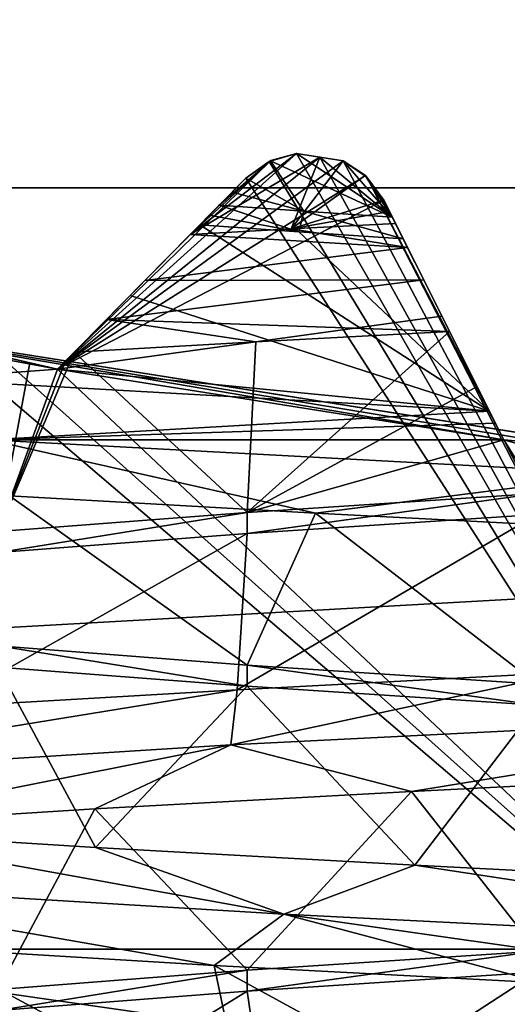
# Model space of a CAD drawing. Header units: millimetres. Extents: x -175 to 114, y -36 to 283.
# Tile 71 of 112: x 69.053 to 69.904, y -7.308 to -5.587. Entities that reach past the tile are written whole.
import ezdxf

# ---------------------------------------------------------------- set-up
doc = ezdxf.new("R2010")
doc.units = ezdxf.units.MM
doc.header["$LTSCALE"] = 65.185185
for name, color, linetype in [('2', 7, 'CONTINUOUS'), ('230', 7, 'CONTINUOUS'), ('232', 7, 'CONTINUOUS'), ('234', 7, 'CONTINUOUS'), ('236', 7, 'CONTINUOUS'), ('238', 7, 'CONTINUOUS'), ('248', 7, 'CONTINUOUS'), ('296', 7, 'CONTINUOUS'), ('297', 7, 'CONTINUOUS'), ('298', 7, 'CONTINUOUS'), ('299', 7, 'CONTINUOUS'), ('30', 7, 'CONTINUOUS'), ('300', 7, 'CONTINUOUS'), ('413', 7, 'CONTINUOUS'), ('414', 7, 'CONTINUOUS'), ('45', 7, 'CONTINUOUS'), ('545', 7, 'CONTINUOUS'), ('546', 7, 'CONTINUOUS'), ('569', 7, 'CONTINUOUS'), ('573', 7, 'CONTINUOUS'), ('603', 7, 'CONTINUOUS'), ('604', 7, 'CONTINUOUS'), ('605', 7, 'CONTINUOUS'), ('606', 7, 'CONTINUOUS'), ('607', 7, 'CONTINUOUS'), ('608', 7, 'CONTINUOUS'), ('609', 7, 'CONTINUOUS'), ('641', 7, 'CONTINUOUS'), ('642', 7, 'CONTINUOUS'), ('646', 7, 'CONTINUOUS'), ('648', 7, 'CONTINUOUS'), ('653', 7, 'CONTINUOUS')]:
    doc.layers.add(name, color=color, linetype=linetype)

msp = doc.modelspace()

# ---------------------------------------------------------------- linework, layer by layer
at = {"layer": '2', "linetype": 'CONTINUOUS'}
for points in [[(113.25, -35.25, 92.5), (113.25, 35.25, 92.5), (-66.25, 35.25, 92.5), (113.25, -35.25, 92.5)], [(113.25, -35.25, 92.5), (-66.25, 35.25, 92.5), (-18.1198, 11.172, 92.5), (113.25, -35.25, 92.5)], [(-15.7687, 9.6947, 92.5), (113.25, -35.25, 92.5), (-18.1198, 11.172, 92.5), (-15.7687, 9.6947, 92.5)], [(-13.8053, 7.7313, 92.5), (113.25, -35.25, 92.5), (-15.7687, 9.6947, 92.5), (-13.8053, 7.7313, 92.5)], [(-12.328, 5.3802, 92.5), (113.25, -35.25, 92.5), (-13.8053, 7.7313, 92.5), (-12.328, 5.3802, 92.5)], [(-11.4109, 2.7593, 92.5), (113.25, -35.25, 92.5), (-12.328, 5.3802, 92.5), (-11.4109, 2.7593, 92.5)], [(-11.1, 0, 92.5), (113.25, -35.25, 92.5), (-11.4109, 2.7593, 92.5), (-11.1, 0, 92.5)], [(-11.4109, -2.7593, 92.5), (113.25, -35.25, 92.5), (-11.1, 0, 92.5), (-11.4109, -2.7593, 92.5)], [(-12.328, -5.3802, 92.5), (113.25, -35.25, 92.5), (-11.4109, -2.7593, 92.5), (-12.328, -5.3802, 92.5)], [(-13.8053, -7.7313, 92.5), (113.25, -35.25, 92.5), (-12.328, -5.3802, 92.5), (-13.8053, -7.7313, 92.5)]]:
    msp.add_3dface(points, dxfattribs=at)
at = {"layer": '230', "linetype": 'CONTINUOUS'}
for points in [[(68.387, 7.1962, 108), (70.5, 7.5, 108), (68.387, -7.1962, 108), (68.387, 7.1962, 108)], [(68.387, -7.1962, 108), (70.5, 7.5, 108), (70.5, -7.5, 108), (68.387, -7.1962, 108)]]:
    msp.add_3dface(points, dxfattribs=at)
at = {"layer": '232', "linetype": 'CONTINUOUS'}
for points in [[(69.4884, -5.835, 106), (70.5, -7.5, 106), (69.5364, -5.8208, 106), (69.4884, -5.835, 106)], [(69.5364, -5.8208, 106), (70.5, -7.5, 106), (69.577, -5.8274, 106), (69.5364, -5.8208, 106)], [(69.577, -5.8274, 106), (70.5, -7.5, 106), (69.6177, -5.8337, 106), (69.577, -5.8274, 106)], [(69.4477, -5.8643, 106), (70.5, -7.5, 106), (69.4884, -5.835, 106), (69.4477, -5.8643, 106)], [(69.6177, -5.8337, 106), (70.5, -7.5, 106), (69.659, -5.8621, 106), (69.6177, -5.8337, 106)], [(69.1185, -6.1979, 106), (70.5, -7.5, 106), (69.4477, -5.8643, 106), (69.1185, -6.1979, 106)], [(69.659, -5.8621, 106), (70.5, -7.5, 106), (69.8986, -6.3215, 106), (69.659, -5.8621, 106)], [(69.6886, -5.9025, 106), (69.659, -5.8621, 106), (69.8986, -6.3215, 106), (69.6886, -5.9025, 106)], [(68.387, -7.1962, 106), (70.5, -7.5, 106), (68.9171, -6.1496, 106), (68.387, -7.1962, 106)], [(68.9171, -6.1496, 106), (70.5, -7.5, 106), (69.0176, -6.1745, 106), (68.9171, -6.1496, 106)], [(69.0176, -6.1745, 106), (70.5, -7.5, 106), (69.1185, -6.1979, 106), (69.0176, -6.1745, 106)], [(69.8986, -6.3215, 106), (70.5, -7.5, 106), (70.0018, -6.3304, 106), (69.8986, -6.3215, 106)]]:
    msp.add_3dface(points, dxfattribs=at)
at = {"layer": '234', "linetype": 'CONTINUOUS'}
for points in [[(70.5, -6.4, 93.5), (67.8076, -10.9231, 93.5), (68.5222, -6.0867, 93.5), (70.5, -6.4, 93.5)], [(70.5, -11.25, 93.5), (67.8076, -10.9231, 93.5), (70.5, -6.4, 93.5), (70.5, -11.25, 93.5)]]:
    msp.add_3dface(points, dxfattribs=at)
at = {"layer": '236', "linetype": 'CONTINUOUS'}
for points in [[(68.387, -7.1962, 108), (70.5, -7.5, 108), (68.387, -7.1962, 106), (68.387, -7.1962, 108)], [(70.5, -7.5, 108), (70.5, -7.5, 106), (68.387, -7.1962, 106), (70.5, -7.5, 108)]]:
    msp.add_3dface(points, dxfattribs=at)
at = {"layer": '238', "linetype": 'CONTINUOUS'}
for points in [[(69.5364, -5.8208, 94), (69.577, -5.8274, 94), (69.1185, -6.1979, 93.55), (69.5364, -5.8208, 94)], [(69.4915, -5.8335, 93.9799), (69.5364, -5.8208, 94), (69.1185, -6.1979, 93.55), (69.4915, -5.8335, 93.9799)], [(69.577, -5.8274, 94), (69.6177, -5.8337, 94), (69.1185, -6.1979, 93.55), (69.577, -5.8274, 94)], [(69.4477, -5.8643, 93.942), (69.4915, -5.8335, 93.9799), (69.1185, -6.1979, 93.55), (69.4477, -5.8643, 93.942)], [(69.6177, -5.8337, 94), (69.6565, -5.8597, 93.9799), (69.1185, -6.1979, 93.55), (69.6177, -5.8337, 94)], [(69.6565, -5.8597, 93.9799), (69.6886, -5.9025, 93.942), (69.1185, -6.1979, 93.55), (69.6565, -5.8597, 93.9799)], [(69.2883, -6.0259, 93.7535), (69.4477, -5.8643, 93.942), (69.1185, -6.1979, 93.55), (69.2883, -6.0259, 93.7535)], [(69.6886, -5.9025, 93.942), (69.7903, -6.1053, 93.7536), (69.1185, -6.1979, 93.55), (69.6886, -5.9025, 93.942)], [(70.5, -6.4, 93.5), (68.5222, -6.0867, 93.5), (70.1051, -6.3377, 93.55), (70.5, -6.4, 93.5)], [(70.1051, -6.3377, 93.55), (68.5222, -6.0867, 93.5), (70.0018, -6.3304, 93.55), (70.1051, -6.3377, 93.55)], [(70.0018, -6.3304, 93.55), (68.5222, -6.0867, 93.5), (69.8986, -6.3215, 93.55), (70.0018, -6.3304, 93.55)], [(69.8986, -6.3215, 93.55), (68.5222, -6.0867, 93.5), (69.1185, -6.1979, 93.55), (69.8986, -6.3215, 93.55)], [(69.1185, -6.1979, 93.55), (68.5222, -6.0867, 93.5), (69.0176, -6.1745, 93.55), (69.1185, -6.1979, 93.55)], [(69.7903, -6.1053, 93.7536), (69.8986, -6.3215, 93.55), (69.1185, -6.1979, 93.55), (69.7903, -6.1053, 93.7536)]]:
    msp.add_3dface(points, dxfattribs=at)
at = {"layer": '248', "linetype": 'CONTINUOUS'}
for points in [[(69.9565, -6.415, 101.0285), (69.4501, -6.485, 100.8187), (69.45, -6.4483, 100.8187), (69.9565, -6.415, 101.0285)], [(69.9565, -6.4517, 101.0285), (69.4501, -6.485, 100.8187), (69.9565, -6.415, 101.0285), (69.9565, -6.4517, 101.0285)], [(69.45, -6.4483, 100.8187), (69.0151, -6.5184, 100.4849), (69.015, -6.4816, 100.4849), (69.45, -6.4483, 100.8187)], [(69.4501, -6.485, 100.8187), (69.0151, -6.5184, 100.4849), (69.45, -6.4483, 100.8187), (69.4501, -6.485, 100.8187)], [(69.0151, -6.7184, 97.515), (69.4501, -6.7517, 97.1813), (69.0151, -6.6816, 97.515), (69.0151, -6.7184, 97.515)], [(69.0151, -6.6816, 97.515), (69.4501, -6.7517, 97.1813), (69.4501, -6.715, 97.1813), (69.0151, -6.6816, 97.515)], [(69.4501, -6.7517, 97.1813), (69.9565, -6.785, 96.9715), (69.4501, -6.715, 97.1813), (69.4501, -6.7517, 97.1813)], [(69.4501, -6.715, 97.1813), (69.9565, -6.785, 96.9715), (69.9566, -6.7483, 96.9715), (69.4501, -6.715, 97.1813)]]:
    msp.add_3dface(points, dxfattribs=at)
at = {"layer": '296', "linetype": 'CONTINUOUS'}
for points in [[(69.8986, -6.3215, 106), (70.0018, -6.3304, 106), (69.8986, -6.3215, 101.1666), (69.8986, -6.3215, 106)], [(69.8986, -6.3215, 101.1666), (70.0018, -6.3304, 106), (70.0011, -6.3304, 101.169), (69.8986, -6.3215, 101.1666)]]:
    msp.add_3dface(points, dxfattribs=at)
at = {"layer": '297', "linetype": 'CONTINUOUS'}
for points in [[(69.6886, -5.9025, 106), (69.8986, -6.3215, 106), (69.8986, -6.3215, 101.1666), (69.6886, -5.9025, 106)], [(69.6886, -5.9025, 106), (69.8986, -6.3215, 101.1666), (69.8517, -6.2279, 101.3067), (69.6886, -5.9025, 106)], [(69.8038, -6.1322, 101.4498), (69.6886, -5.9025, 106), (69.8517, -6.2279, 101.3067), (69.8038, -6.1322, 101.4498)], [(69.6886, -5.9025, 106), (69.8038, -6.1322, 101.4498), (69.7584, -6.0418, 101.4919), (69.6886, -5.9025, 106)], [(69.6886, -5.9025, 101.3428), (69.6886, -5.9025, 106), (69.6987, -5.9226, 101.3814), (69.6886, -5.9025, 101.3428)], [(69.6987, -5.9226, 101.3814), (69.6886, -5.9025, 106), (69.709, -5.9432, 101.4208), (69.6987, -5.9226, 101.3814)], [(69.709, -5.9432, 101.4208), (69.6886, -5.9025, 106), (69.7302, -5.9855, 101.4695), (69.709, -5.9432, 101.4208)], [(69.7302, -5.9855, 101.4695), (69.6886, -5.9025, 106), (69.7584, -6.0418, 101.4919), (69.7302, -5.9855, 101.4695)]]:
    msp.add_3dface(points, dxfattribs=at)
at = {"layer": '298', "linetype": 'CONTINUOUS'}
for points in [[(69.4884, -5.835, 106), (69.5364, -5.8208, 106), (69.4901, -5.8342, 101.122), (69.4884, -5.835, 106)], [(69.5364, -5.8208, 106), (69.5364, -5.8208, 101.1243), (69.4901, -5.8342, 101.122), (69.5364, -5.8208, 106)], [(69.4477, -5.8643, 101.1516), (69.4884, -5.835, 106), (69.4901, -5.8342, 101.122), (69.4477, -5.8643, 101.1516)], [(69.4477, -5.8643, 106), (69.4884, -5.835, 106), (69.4477, -5.8643, 101.1516), (69.4477, -5.8643, 106)]]:
    msp.add_3dface(points, dxfattribs=at)
at = {"layer": '299', "linetype": 'CONTINUOUS'}
for points in [[(69.1185, -6.1979, 106), (69.4477, -5.8643, 106), (69.4477, -5.8643, 101.1516), (69.1185, -6.1979, 106)], [(69.1185, -6.1979, 106), (69.4477, -5.8643, 101.1516), (69.4, -5.9127, 101.2112), (69.1185, -6.1979, 106)], [(69.3507, -5.9626, 101.2727), (69.1185, -6.1979, 106), (69.4, -5.9127, 101.2112), (69.3507, -5.9626, 101.2727)], [(69.1185, -6.1979, 106), (69.3507, -5.9626, 101.2727), (69.2715, -6.0429, 101.2894), (69.1185, -6.1979, 106)], [(69.2041, -6.1112, 101.2433), (69.1185, -6.1979, 106), (69.2715, -6.0429, 101.2894), (69.2041, -6.1112, 101.2433)], [(69.1477, -6.1683, 101.1581), (69.1185, -6.1979, 106), (69.2041, -6.1112, 101.2433), (69.1477, -6.1683, 101.1581)], [(69.133, -6.1832, 101.1239), (69.1185, -6.1979, 106), (69.1477, -6.1683, 101.1581), (69.133, -6.1832, 101.1239)], [(69.1185, -6.1979, 101.0898), (69.1185, -6.1979, 106), (69.133, -6.1832, 101.1239), (69.1185, -6.1979, 101.0898)]]:
    msp.add_3dface(points, dxfattribs=at)
at = {"layer": '30', "color": 7, "linetype": 'CONTINUOUS', "true_color": 0x21211a}
for points in [[(26, -32.75, 79.5), (38.3306, -6.0045, 79.5), (105.75, 32.75, 79.5), (26, -32.75, 79.5)], [(105.75, -32.75, 79.5), (26, -32.75, 79.5), (105.75, 32.75, 79.5), (105.75, -32.75, 79.5)], [(38.3306, -6.0045, 79.5), (39.2448, -2.8464, 79.5), (105.75, 32.75, 79.5), (38.3306, -6.0045, 79.5)]]:
    msp.add_3dface(points, dxfattribs=at)
at = {"layer": '300', "linetype": 'CONTINUOUS'}
for points in [[(69.0176, -6.1745, 106), (69.1185, -6.1979, 106), (69.0227, -6.1758, 101.0746), (69.0176, -6.1745, 106)], [(69.0227, -6.1758, 101.0746), (69.1185, -6.1979, 106), (69.0703, -6.187, 101.0822), (69.0227, -6.1758, 101.0746)], [(69.1185, -6.1979, 106), (69.1185, -6.1979, 101.0898), (69.0703, -6.187, 101.0822), (69.1185, -6.1979, 106)]]:
    msp.add_3dface(points, dxfattribs=at)
at = {"layer": '413', "linetype": 'CONTINUOUS'}
for points in [[(69.45, -6.4483, 100.8187), (69.8038, -6.1322, 101.4498), (69.8517, -6.2279, 101.3067), (69.45, -6.4483, 100.8187)], [(69.8038, -6.1322, 101.4498), (69.45, -6.4483, 100.8187), (69.4654, -6.1503, 101.3272), (69.8038, -6.1322, 101.4498)], [(69.45, -6.4483, 100.8187), (69.1477, -6.1683, 101.1581), (69.4654, -6.1503, 101.3272), (69.45, -6.4483, 100.8187)], [(69.45, -6.4483, 100.8187), (69.015, -6.4816, 100.4849), (69.1477, -6.1683, 101.1581), (69.45, -6.4483, 100.8187)], [(69.015, -6.4816, 100.4849), (69.133, -6.1832, 101.1239), (69.1477, -6.1683, 101.1581), (69.015, -6.4816, 100.4849)], [(69.015, -6.4816, 100.4849), (69.0227, -6.1758, 101.0746), (69.0703, -6.187, 101.0822), (69.015, -6.4816, 100.4849)], [(69.015, -6.4816, 100.4849), (69.1185, -6.1979, 101.0898), (69.133, -6.1832, 101.1239), (69.015, -6.4816, 100.4849)], [(69.1185, -6.1979, 101.0898), (69.015, -6.4816, 100.4849), (69.0703, -6.187, 101.0822), (69.1185, -6.1979, 101.0898)], [(69.8986, -6.3215, 101.1666), (69.45, -6.4483, 100.8187), (69.8517, -6.2279, 101.3067), (69.8986, -6.3215, 101.1666)], [(69.9565, -6.415, 101.0285), (69.45, -6.4483, 100.8187), (69.8986, -6.3215, 101.1666), (69.9565, -6.415, 101.0285)], [(69.9565, -6.415, 101.0285), (69.8986, -6.3215, 101.1666), (70.0011, -6.3304, 101.169), (69.9565, -6.415, 101.0285)], [(69.0151, -6.6816, 97.515), (69.4501, -6.715, 97.1813), (69.0351, -6.419, 96.9167), (69.0151, -6.6816, 97.515)], [(69.0351, -6.419, 96.9167), (69.4501, -6.715, 97.1813), (69.5693, -6.4494, 96.6293), (69.0351, -6.419, 96.9167)], [(69.4501, -6.715, 97.1813), (69.9566, -6.7483, 96.9715), (69.5693, -6.4494, 96.6293), (69.4501, -6.715, 97.1813)], [(69.5693, -6.4494, 96.6293), (69.9566, -6.7483, 96.9715), (70.1564, -6.4798, 96.4765), (69.5693, -6.4494, 96.6293)], [(70.3333, -6.9053, 101.5413), (69.9565, -7.215, 101.0285), (69.737, -6.9357, 101.4298), (70.3333, -6.9053, 101.5413)], [(69.737, -6.9357, 101.4298), (69.4501, -7.2483, 100.8187), (69.1841, -6.9661, 101.1805), (69.737, -6.9357, 101.4298)], [(69.9565, -7.215, 101.0285), (69.4501, -7.2483, 100.8187), (69.737, -6.9357, 101.4298), (69.9565, -7.215, 101.0285)], [(69.1841, -6.9661, 101.1805), (69.0151, -7.2816, 100.4849), (68.7057, -6.9965, 100.8074), (69.1841, -6.9661, 101.1805)], [(69.4501, -7.2483, 100.8187), (69.0151, -7.2816, 100.4849), (69.1841, -6.9661, 101.1805), (69.4501, -7.2483, 100.8187)], [(69.0151, -7.4816, 97.515), (69.4501, -7.515, 97.1813), (68.8816, -7.2093, 97.0336), (69.0151, -7.4816, 97.515)], [(68.8816, -7.2093, 97.0336), (69.4501, -7.515, 97.1813), (69.3925, -7.2397, 96.7066), (68.8816, -7.2093, 97.0336)], [(69.4501, -7.515, 97.1813), (69.9565, -7.5483, 96.9715), (69.3925, -7.2397, 96.7066), (69.4501, -7.515, 97.1813)], [(69.3925, -7.2397, 96.7066), (69.9565, -7.5483, 96.9715), (69.9663, -7.2701, 96.5098), (69.3925, -7.2397, 96.7066)]]:
    msp.add_3dface(points, dxfattribs=at)
at = {"layer": '414', "linetype": 'CONTINUOUS'}
for points in [[(69.4501, -6.485, 100.8187), (69.9565, -6.4517, 101.0285), (69.4325, -6.7581, 101.3123), (69.4501, -6.485, 100.8187)], [(69.4325, -6.7581, 101.3123), (69.9565, -6.4517, 101.0285), (70.0145, -6.7274, 101.5001), (69.4325, -6.7581, 101.3123)], [(69.0151, -6.5184, 100.4849), (69.4501, -6.485, 100.8187), (68.912, -6.7887, 100.9911), (69.0151, -6.5184, 100.4849)], [(68.912, -6.7887, 100.9911), (69.4501, -6.485, 100.8187), (69.4325, -6.7581, 101.3123), (68.912, -6.7887, 100.9911)], [(69.1849, -7.0339, 96.819), (69.0151, -6.7184, 97.515), (68.7029, -7.0033, 97.1954), (69.1849, -7.0339, 96.819)], [(69.4501, -6.7517, 97.1813), (69.0151, -6.7184, 97.515), (69.1849, -7.0339, 96.819), (69.4501, -6.7517, 97.1813)], [(69.7428, -7.0646, 96.5684), (69.4501, -6.7517, 97.1813), (69.1849, -7.0339, 96.819), (69.7428, -7.0646, 96.5684)], [(69.9565, -6.785, 96.9715), (69.4501, -6.7517, 97.1813), (69.7428, -7.0646, 96.5684), (69.9565, -6.785, 96.9715)], [(70.3443, -7.0952, 96.458), (69.9565, -6.785, 96.9715), (69.7428, -7.0646, 96.5684), (70.3443, -7.0952, 96.458)], [(69.9565, -7.2517, 101.0285), (69.4894, -7.555, 101.3377), (69.4501, -7.285, 100.8187), (69.9565, -7.2517, 101.0285)], [(70.0759, -7.5243, 101.5112), (69.4894, -7.555, 101.3377), (69.9565, -7.2517, 101.0285), (70.0759, -7.5243, 101.5112)], [(69.4894, -7.555, 101.3377), (68.9613, -7.5856, 101.0294), (69.4501, -7.285, 100.8187), (69.4894, -7.555, 101.3377)], [(69.4501, -7.285, 100.8187), (68.9613, -7.5856, 101.0294), (69.0151, -7.3184, 100.485), (69.4501, -7.285, 100.8187)]]:
    msp.add_3dface(points, dxfattribs=at)
at = {"layer": '45', "linetype": 'CONTINUOUS'}
for points in [[(58.2928, -5.8811, 110), (83.2891, -4.4768, 110), (57.7109, -4.4768, 110), (58.2928, -5.8811, 110)], [(82.7072, -5.8811, 110), (83.2891, -4.4768, 110), (58.2928, -5.8811, 110), (82.7072, -5.8811, 110)], [(59.0283, -7.2113, 110), (82.7072, -5.8811, 110), (58.2928, -5.8811, 110), (59.0283, -7.2113, 110)], [(81.9717, -7.2113, 110), (82.7072, -5.8811, 110), (59.0283, -7.2113, 110), (81.9717, -7.2113, 110)], [(59.9082, -8.4508, 110), (81.9717, -7.2113, 110), (59.0283, -7.2113, 110), (59.9082, -8.4508, 110)], [(81.0918, -8.4508, 110), (81.9717, -7.2113, 110), (59.9082, -8.4508, 110), (81.0918, -8.4508, 110)]]:
    msp.add_3dface(points, dxfattribs=at)
at = {"layer": '545', "linetype": 'CONTINUOUS'}
for points in [[(69.5364, -5.8208, 106), (69.577, -5.8274, 106), (69.5364, -5.8208, 101.1243), (69.5364, -5.8208, 106)], [(69.5364, -5.8208, 101.1243), (69.577, -5.8274, 106), (69.5769, -5.8273, 101.1581), (69.5364, -5.8208, 101.1243)], [(69.577, -5.8274, 106), (69.6177, -5.8337, 106), (69.5769, -5.8273, 101.1581), (69.577, -5.8274, 106)], [(69.6177, -5.8337, 106), (69.6177, -5.8337, 101.1904), (69.5769, -5.8273, 101.1581), (69.6177, -5.8337, 106)]]:
    msp.add_3dface(points, dxfattribs=at)
at = {"layer": '546', "linetype": 'CONTINUOUS'}
for points in [[(69.577, -5.8274, 94), (69.5364, -5.8208, 94), (69.5769, -5.8273, 96.9393), (69.577, -5.8274, 94)], [(69.5364, -5.8208, 94), (69.5364, -5.8208, 96.9506), (69.5769, -5.8273, 96.9393), (69.5364, -5.8208, 94)], [(69.6177, -5.8337, 96.9282), (69.577, -5.8274, 94), (69.5769, -5.8273, 96.9393), (69.6177, -5.8337, 96.9282)], [(69.6177, -5.8337, 94), (69.577, -5.8274, 94), (69.6177, -5.8337, 96.9282), (69.6177, -5.8337, 94)]]:
    msp.add_3dface(points, dxfattribs=at)
at = {"layer": '569', "linetype": 'CONTINUOUS'}
for points in [[(69.4501, -7.2483, 100.8187), (69.9565, -7.215, 101.0285), (69.4501, -7.285, 100.8187), (69.4501, -7.2483, 100.8187)], [(69.9565, -7.215, 101.0285), (69.9565, -7.2517, 101.0285), (69.4501, -7.285, 100.8187), (69.9565, -7.215, 101.0285)], [(69.0151, -7.2816, 100.4849), (69.4501, -7.2483, 100.8187), (69.0151, -7.3184, 100.485), (69.0151, -7.2816, 100.4849)], [(69.4501, -7.2483, 100.8187), (69.4501, -7.285, 100.8187), (69.0151, -7.3184, 100.485), (69.4501, -7.2483, 100.8187)]]:
    msp.add_3dface(points, dxfattribs=at)
at = {"layer": '573', "linetype": 'CONTINUOUS'}
for points in [[(69.4012, -5.9115, 97.2104), (69.3841, -5.9288, 97.221), (69.5405, -5.958, 97.132), (69.4012, -5.9115, 97.2104)], [(69.5492, -5.9218, 97.1276), (69.4012, -5.9115, 97.2104), (69.5405, -5.958, 97.132), (69.5492, -5.9218, 97.1276)], [(69.3841, -5.9288, 97.221), (69.3673, -5.9458, 97.2317), (69.5405, -5.958, 97.132), (69.3841, -5.9288, 97.221)], [(69.7225, -5.9701, 97.0492), (69.5492, -5.9218, 97.1276), (69.5405, -5.958, 97.132), (69.7225, -5.9701, 97.0492)], [(69.7034, -5.9321, 97.0569), (69.5492, -5.9218, 97.1276), (69.7225, -5.9701, 97.0492), (69.7034, -5.9321, 97.0569)], [(69.7129, -5.9511, 97.0531), (69.7034, -5.9321, 97.0569), (69.7225, -5.9701, 97.0492), (69.7129, -5.9511, 97.0531)]]:
    msp.add_3dface(points, dxfattribs=at)
at = {"layer": '603', "linetype": 'CONTINUOUS'}
for points in [[(70.0018, -6.3304, 93.55), (69.8986, -6.3215, 93.55), (70.0006, -6.3303, 96.4581), (70.0018, -6.3304, 93.55)], [(69.8986, -6.3215, 93.55), (69.8986, -6.3215, 96.482), (70.0006, -6.3303, 96.4581), (69.8986, -6.3215, 93.55)]]:
    msp.add_3dface(points, dxfattribs=at)
at = {"layer": '604', "linetype": 'CONTINUOUS'}
for points in [[(69.7903, -6.1053, 93.7536), (69.6886, -5.9025, 93.942), (69.8986, -6.3215, 96.482), (69.7903, -6.1053, 93.7536)], [(69.8986, -6.3215, 96.482), (69.6886, -5.9025, 93.942), (69.8841, -6.2925, 96.5045), (69.8986, -6.3215, 96.482)], [(69.8735, -6.2714, 96.5315), (69.6886, -5.9025, 93.942), (69.6886, -5.9025, 97.0124), (69.8735, -6.2714, 96.5315)], [(69.6886, -5.9025, 93.942), (69.8735, -6.2714, 96.5315), (69.8841, -6.2925, 96.5045), (69.6886, -5.9025, 93.942)], [(69.791, -6.1068, 96.8105), (69.8735, -6.2714, 96.5315), (69.6886, -5.9025, 97.0124), (69.791, -6.1068, 96.8105)], [(69.696, -5.9173, 97.0347), (69.791, -6.1068, 96.8105), (69.6886, -5.9025, 97.0124), (69.696, -5.9173, 97.0347)], [(69.7034, -5.9321, 97.0569), (69.7129, -5.9511, 97.0531), (69.696, -5.9173, 97.0347), (69.7034, -5.9321, 97.0569)], [(69.7129, -5.9511, 97.0531), (69.7225, -5.9701, 97.0492), (69.696, -5.9173, 97.0347), (69.7129, -5.9511, 97.0531)], [(69.7225, -5.9701, 97.0492), (69.791, -6.1068, 96.8105), (69.696, -5.9173, 97.0347), (69.7225, -5.9701, 97.0492)], [(69.8986, -6.3215, 93.55), (69.7903, -6.1053, 93.7536), (69.8986, -6.3215, 96.482), (69.8986, -6.3215, 93.55)]]:
    msp.add_3dface(points, dxfattribs=at)
at = {"layer": '605', "linetype": 'CONTINUOUS'}
for points in [[(69.5364, -5.8208, 96.9506), (69.4915, -5.8335, 93.9799), (69.4908, -5.8339, 97.0019), (69.5364, -5.8208, 96.9506)], [(69.5364, -5.8208, 94), (69.4915, -5.8335, 93.9799), (69.5364, -5.8208, 96.9506), (69.5364, -5.8208, 94)], [(69.4915, -5.8335, 93.9799), (69.4477, -5.8643, 93.942), (69.4908, -5.8339, 97.0019), (69.4915, -5.8335, 93.9799)], [(69.4477, -5.8643, 93.942), (69.4477, -5.8643, 97.0866), (69.4908, -5.8339, 97.0019), (69.4477, -5.8643, 93.942)]]:
    msp.add_3dface(points, dxfattribs=at)
at = {"layer": '606', "linetype": 'CONTINUOUS'}
for points in [[(69.6177, -5.8337, 106), (69.659, -5.8621, 106), (69.6177, -5.8337, 101.1904), (69.6177, -5.8337, 106)], [(69.6177, -5.8337, 101.1904), (69.659, -5.8621, 106), (69.6563, -5.8595, 101.2543), (69.6177, -5.8337, 101.1904)], [(69.659, -5.8621, 106), (69.6886, -5.9025, 106), (69.6563, -5.8595, 101.2543), (69.659, -5.8621, 106)], [(69.6886, -5.9025, 106), (69.6886, -5.9025, 101.3428), (69.6563, -5.8595, 101.2543), (69.6886, -5.9025, 106)]]:
    msp.add_3dface(points, dxfattribs=at)
at = {"layer": '607', "linetype": 'CONTINUOUS'}
for points in [[(69.6565, -5.8597, 93.9799), (69.6177, -5.8337, 94), (69.6562, -5.8594, 96.9535), (69.6565, -5.8597, 93.9799)], [(69.6177, -5.8337, 94), (69.6177, -5.8337, 96.9282), (69.6562, -5.8594, 96.9535), (69.6177, -5.8337, 94)], [(69.6886, -5.9025, 97.0124), (69.6565, -5.8597, 93.9799), (69.6562, -5.8594, 96.9535), (69.6886, -5.9025, 97.0124)], [(69.6886, -5.9025, 93.942), (69.6565, -5.8597, 93.9799), (69.6886, -5.9025, 97.0124), (69.6886, -5.9025, 93.942)]]:
    msp.add_3dface(points, dxfattribs=at)
at = {"layer": '608', "linetype": 'CONTINUOUS'}
for points in [[(69.4477, -5.8643, 93.942), (69.2883, -6.0259, 93.7535), (69.1185, -6.1979, 96.9177), (69.4477, -5.8643, 93.942)], [(69.4477, -5.8643, 93.942), (69.1185, -6.1979, 96.9177), (69.2457, -6.069, 97.0781), (69.4477, -5.8643, 93.942)], [(69.4477, -5.8643, 97.0866), (69.4477, -5.8643, 93.942), (69.2457, -6.069, 97.0781), (69.4477, -5.8643, 97.0866)], [(69.3673, -5.9458, 97.2317), (69.4477, -5.8643, 97.0866), (69.2457, -6.069, 97.0781), (69.3673, -5.9458, 97.2317)], [(69.4477, -5.8643, 97.0866), (69.3673, -5.9458, 97.2317), (69.424, -5.8884, 97.1489), (69.4477, -5.8643, 97.0866)], [(69.3673, -5.9458, 97.2317), (69.3841, -5.9288, 97.221), (69.424, -5.8884, 97.1489), (69.3673, -5.9458, 97.2317)], [(69.3841, -5.9288, 97.221), (69.4012, -5.9115, 97.2104), (69.424, -5.8884, 97.1489), (69.3841, -5.9288, 97.221)], [(69.2883, -6.0259, 93.7535), (69.1185, -6.1979, 93.55), (69.1185, -6.1979, 96.9177), (69.2883, -6.0259, 93.7535)]]:
    msp.add_3dface(points, dxfattribs=at)
at = {"layer": '609', "linetype": 'CONTINUOUS'}
for points in [[(69.1185, -6.1979, 96.9177), (69.0176, -6.1745, 93.55), (69.0165, -6.1743, 97.0211), (69.1185, -6.1979, 96.9177)], [(69.1185, -6.1979, 93.55), (69.0176, -6.1745, 93.55), (69.1185, -6.1979, 96.9177), (69.1185, -6.1979, 93.55)]]:
    msp.add_3dface(points, dxfattribs=at)
at = {"layer": '641', "linetype": 'CONTINUOUS'}
for points in [[(68.9986, -6.3216, 96.8773), (69.8735, -6.2714, 96.5315), (68.8829, -6.2154, 97.0325), (68.9986, -6.3216, 96.8773)], [(69.8841, -6.2925, 96.5045), (69.8735, -6.2714, 96.5315), (68.9986, -6.3216, 96.8773), (69.8841, -6.2925, 96.5045)], [(69.8986, -6.3215, 96.482), (69.8841, -6.2925, 96.5045), (68.9986, -6.3216, 96.8773), (69.8986, -6.3215, 96.482)], [(70.1099, -6.3808, 96.4294), (69.8986, -6.3215, 96.482), (68.9986, -6.3216, 96.8773), (70.1099, -6.3808, 96.4294)], [(69.0351, -6.419, 96.9167), (69.5693, -6.4494, 96.6293), (68.9986, -6.3216, 96.8773), (69.0351, -6.419, 96.9167)], [(69.5693, -6.4494, 96.6293), (70.1099, -6.3808, 96.4294), (68.9986, -6.3216, 96.8773), (69.5693, -6.4494, 96.6293)], [(70.0006, -6.3303, 96.4581), (69.8986, -6.3215, 96.482), (70.1099, -6.3808, 96.4294), (70.0006, -6.3303, 96.4581)], [(69.5693, -6.4494, 96.6293), (70.1564, -6.4798, 96.4765), (70.1099, -6.3808, 96.4294), (69.5693, -6.4494, 96.6293)], [(69.4325, -6.7581, 101.3123), (70.0145, -6.7274, 101.5001), (69.4214, -6.8545, 101.3657), (69.4325, -6.7581, 101.3123)], [(69.4214, -6.8545, 101.3657), (70.0145, -6.7274, 101.5001), (70.5967, -6.7953, 101.5982), (69.4214, -6.8545, 101.3657)], [(68.912, -6.7887, 100.9911), (69.4325, -6.7581, 101.3123), (68.4751, -6.9137, 100.6308), (68.912, -6.7887, 100.9911)], [(68.4751, -6.9137, 100.6308), (69.4325, -6.7581, 101.3123), (69.4214, -6.8545, 101.3657), (68.4751, -6.9137, 100.6308)], [(69.737, -6.9357, 101.4298), (69.4214, -6.8545, 101.3657), (70.5967, -6.7953, 101.5982), (69.737, -6.9357, 101.4298)], [(70.3333, -6.9053, 101.5413), (69.737, -6.9357, 101.4298), (70.5967, -6.7953, 101.5982), (70.3333, -6.9053, 101.5413)], [(68.7057, -6.9965, 100.8074), (68.4751, -6.9137, 100.6308), (69.4214, -6.8545, 101.3657), (68.7057, -6.9965, 100.8074)], [(69.1841, -6.9661, 101.1805), (68.7057, -6.9965, 100.8074), (69.4214, -6.8545, 101.3657), (69.1841, -6.9661, 101.1805)], [(69.737, -6.9357, 101.4298), (69.1841, -6.9661, 101.1805), (69.4214, -6.8545, 101.3657), (69.737, -6.9357, 101.4298)], [(69.5144, -7.1505, 96.5941), (68.7029, -7.0033, 97.1954), (68.5401, -7.0913, 97.2915), (69.5144, -7.1505, 96.5941)], [(69.1849, -7.0339, 96.819), (68.7029, -7.0033, 97.1954), (69.5144, -7.1505, 96.5941), (69.1849, -7.0339, 96.819)], [(69.7428, -7.0646, 96.5684), (69.1849, -7.0339, 96.819), (69.5144, -7.1505, 96.5941), (69.7428, -7.0646, 96.5684)], [(70.6979, -7.2097, 96.4075), (69.7428, -7.0646, 96.5684), (69.5144, -7.1505, 96.5941), (70.6979, -7.2097, 96.4075)], [(70.3443, -7.0952, 96.458), (69.7428, -7.0646, 96.5684), (70.6979, -7.2097, 96.4075), (70.3443, -7.0952, 96.458)], [(68.8816, -7.2093, 97.0336), (69.3925, -7.2397, 96.7066), (68.5401, -7.0913, 97.2915), (68.8816, -7.2093, 97.0336)], [(69.3925, -7.2397, 96.7066), (69.5144, -7.1505, 96.5941), (68.5401, -7.0913, 97.2915), (69.3925, -7.2397, 96.7066)], [(69.3925, -7.2397, 96.7066), (69.9663, -7.2701, 96.5098), (69.5144, -7.1505, 96.5941), (69.3925, -7.2397, 96.7066)], [(69.9663, -7.2701, 96.5098), (70.5703, -7.3005, 96.4542), (69.5144, -7.1505, 96.5941), (69.9663, -7.2701, 96.5098)], [(70.5703, -7.3005, 96.4542), (70.6979, -7.2097, 96.4075), (69.5144, -7.1505, 96.5941), (70.5703, -7.3005, 96.4542)]]:
    msp.add_3dface(points, dxfattribs=at)
at = {"layer": '642', "linetype": 'CONTINUOUS'}
for points in [[(69.7302, -5.9855, 101.4695), (69.3507, -5.9626, 101.2727), (69.527, -5.9529, 101.3536), (69.7302, -5.9855, 101.4695)], [(69.709, -5.9432, 101.4208), (69.7302, -5.9855, 101.4695), (69.527, -5.9529, 101.3536), (69.709, -5.9432, 101.4208)], [(69.3507, -5.9626, 101.2727), (69.7302, -5.9855, 101.4695), (69.2715, -6.0429, 101.2894), (69.3507, -5.9626, 101.2727)], [(69.7302, -5.9855, 101.4695), (69.7584, -6.0418, 101.4919), (69.2715, -6.0429, 101.2894), (69.7302, -5.9855, 101.4695)], [(69.7584, -6.0418, 101.4919), (69.8038, -6.1322, 101.4498), (69.2041, -6.1112, 101.2433), (69.7584, -6.0418, 101.4919)], [(69.7584, -6.0418, 101.4919), (69.2041, -6.1112, 101.2433), (69.2715, -6.0429, 101.2894), (69.7584, -6.0418, 101.4919)], [(69.1477, -6.1683, 101.1581), (69.2041, -6.1112, 101.2433), (69.4654, -6.1503, 101.3272), (69.1477, -6.1683, 101.1581)], [(69.2041, -6.1112, 101.2433), (69.8038, -6.1322, 101.4498), (69.4654, -6.1503, 101.3272), (69.2041, -6.1112, 101.2433)]]:
    msp.add_3dface(points, dxfattribs=at)
at = {"layer": '646', "linetype": 'CONTINUOUS'}
for points in [[(69.8735, -6.2714, 96.5315), (69.3673, -5.9458, 97.2317), (69.2457, -6.069, 97.0781), (69.8735, -6.2714, 96.5315)], [(69.5405, -5.958, 97.132), (69.3673, -5.9458, 97.2317), (69.8735, -6.2714, 96.5315), (69.5405, -5.958, 97.132)], [(69.7225, -5.9701, 97.0492), (69.5405, -5.958, 97.132), (69.8735, -6.2714, 96.5315), (69.7225, -5.9701, 97.0492)], [(69.7225, -5.9701, 97.0492), (69.8735, -6.2714, 96.5315), (69.791, -6.1068, 96.8105), (69.7225, -5.9701, 97.0492)], [(69.1185, -6.1979, 96.9177), (69.8735, -6.2714, 96.5315), (69.2457, -6.069, 97.0781), (69.1185, -6.1979, 96.9177)], [(69.1185, -6.1979, 96.9177), (69.0165, -6.1743, 97.0211), (68.8829, -6.2154, 97.0325), (69.1185, -6.1979, 96.9177)], [(69.8735, -6.2714, 96.5315), (69.1185, -6.1979, 96.9177), (68.8829, -6.2154, 97.0325), (69.8735, -6.2714, 96.5315)]]:
    msp.add_3dface(points, dxfattribs=at)
at = {"layer": '648', "linetype": 'CONTINUOUS'}
for points in [[(69.4901, -5.8342, 101.122), (69.5364, -5.8208, 101.1243), (69.3507, -5.9626, 101.2727), (69.4901, -5.8342, 101.122)], [(69.3507, -5.9626, 101.2727), (69.5364, -5.8208, 101.1243), (69.5769, -5.8273, 101.1581), (69.3507, -5.9626, 101.2727)], [(69.3507, -5.9626, 101.2727), (69.5769, -5.8273, 101.1581), (69.527, -5.9529, 101.3536), (69.3507, -5.9626, 101.2727)], [(69.5769, -5.8273, 101.1581), (69.6177, -5.8337, 101.1904), (69.527, -5.9529, 101.3536), (69.5769, -5.8273, 101.1581)], [(69.3507, -5.9626, 101.2727), (69.4, -5.9127, 101.2112), (69.4901, -5.8342, 101.122), (69.3507, -5.9626, 101.2727)], [(69.4477, -5.8643, 101.1516), (69.4901, -5.8342, 101.122), (69.4, -5.9127, 101.2112), (69.4477, -5.8643, 101.1516)], [(69.6177, -5.8337, 101.1904), (69.6563, -5.8595, 101.2543), (69.527, -5.9529, 101.3536), (69.6177, -5.8337, 101.1904)], [(69.6563, -5.8595, 101.2543), (69.6886, -5.9025, 101.3428), (69.527, -5.9529, 101.3536), (69.6563, -5.8595, 101.2543)], [(69.6886, -5.9025, 101.3428), (69.6987, -5.9226, 101.3814), (69.527, -5.9529, 101.3536), (69.6886, -5.9025, 101.3428)], [(69.6987, -5.9226, 101.3814), (69.709, -5.9432, 101.4208), (69.527, -5.9529, 101.3536), (69.6987, -5.9226, 101.3814)]]:
    msp.add_3dface(points, dxfattribs=at)
at = {"layer": '653', "linetype": 'CONTINUOUS'}
for points in [[(69.7034, -5.9321, 97.0569), (69.5364, -5.8208, 96.9506), (69.4908, -5.8339, 97.0019), (69.7034, -5.9321, 97.0569)], [(69.5769, -5.8273, 96.9393), (69.5364, -5.8208, 96.9506), (69.7034, -5.9321, 97.0569), (69.5769, -5.8273, 96.9393)], [(69.6177, -5.8337, 96.9282), (69.5769, -5.8273, 96.9393), (69.7034, -5.9321, 97.0569), (69.6177, -5.8337, 96.9282)], [(69.4477, -5.8643, 97.0866), (69.5492, -5.9218, 97.1276), (69.4908, -5.8339, 97.0019), (69.4477, -5.8643, 97.0866)], [(69.5492, -5.9218, 97.1276), (69.7034, -5.9321, 97.0569), (69.4908, -5.8339, 97.0019), (69.5492, -5.9218, 97.1276)], [(69.6177, -5.8337, 96.9282), (69.7034, -5.9321, 97.0569), (69.6562, -5.8594, 96.9535), (69.6177, -5.8337, 96.9282)], [(69.5492, -5.9218, 97.1276), (69.4477, -5.8643, 97.0866), (69.424, -5.8884, 97.1489), (69.5492, -5.9218, 97.1276)], [(69.7034, -5.9321, 97.0569), (69.696, -5.9173, 97.0347), (69.6562, -5.8594, 96.9535), (69.7034, -5.9321, 97.0569)], [(69.696, -5.9173, 97.0347), (69.6886, -5.9025, 97.0124), (69.6562, -5.8594, 96.9535), (69.696, -5.9173, 97.0347)], [(69.4012, -5.9115, 97.2104), (69.5492, -5.9218, 97.1276), (69.424, -5.8884, 97.1489), (69.4012, -5.9115, 97.2104)]]:
    msp.add_3dface(points, dxfattribs=at)

doc.saveas('drawing.dxf')
